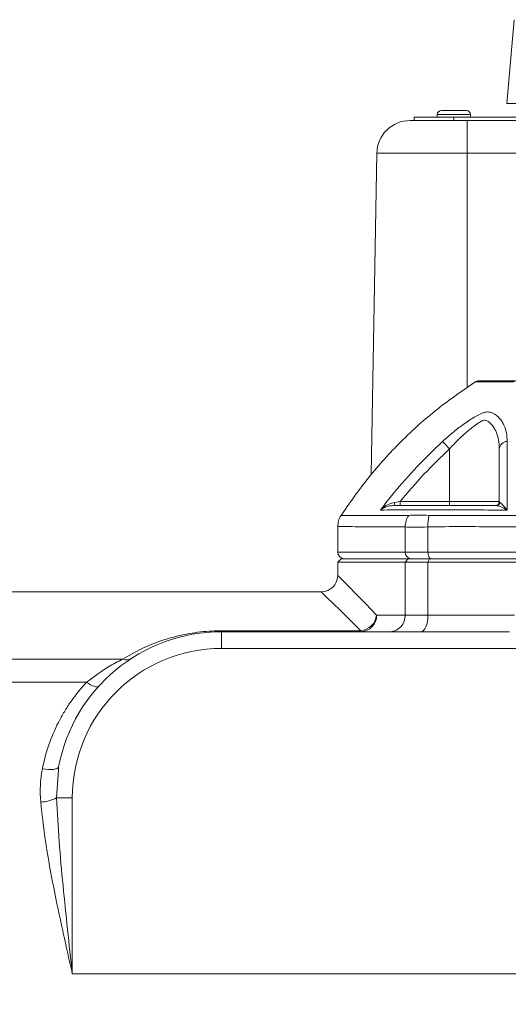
# Model space of a CAD drawing. Header units: millimetres. Extents: x 197 to 1079, y -127 to 860.
# Tile 23 of 28: x 881 to 955, y 710 to 858. Entities that reach past the tile are written whole.
import ezdxf

# ---------------------------------------------------------------- set-up
doc = ezdxf.new("R2010")
doc.units = ezdxf.units.MM

# ---------------------------------------------------------------- blocks, each defined once
blk = doc.blocks.new('SW_CENTERMARKSYMBOL_12')
at = {"color": 0, "linetype": 'Continuous', "lineweight": 0}
for p, q in [((0, 5), (0, 45.5)), ((0, 0), (0, 2.5)), ((-5, 0), (-45.5, 0)), ((0, 0), (-2.5, 0)), ((0, 0), (2.5, 0)), ((0, 0), (0, -2.5)), ((5, 0), (45.5, 0)), ((0, -5), (0, -45.5))]:
    blk.add_line(p, q, dxfattribs=at)

msp = doc.modelspace()

# ---------------------------------------------------------------- linework, layer by layer
at = {"color": 7, "linetype": 'Continuous', "lineweight": 15}
for p, q in [((955.68, 858.3), (954.57, 845.67)), ((954.57, 845.67), (958.43, 845.67)), ((944.07, 844.02), (944.07, 843.62)), ((944.67, 844.62), (948.47, 844.62)), ((949.07, 843.62), (949.07, 844.02)), ((939.97, 843.12), (940.84, 843.12)), ((940.57, 843.12), (940.57, 843.62)), ((946.57, 843.62), (940.57, 843.62)), ((944.81, 843.12), (940.84, 843.12)), ((944.81, 843.12), (948.57, 843.12)), ((946.57, 843.12), (946.57, 843.62)), ((1026.57, 843.62), (946.57, 843.62)), ((948.57, 843.12), (1024.57, 843.12)), ((948.57, 843.12), (948.57, 838.21)), ((934.97, 838.21), (934.13, 789.79)), ((948.57, 838.21), (934.97, 838.21)), ((1024.57, 838.21), (948.57, 838.21)), ((945.92, 793.65), (945.92, 785.72)), ((937.64, 785.59), (938.46, 785.72)), ((938.46, 785.72), (938.46, 785.12)), ((938.46, 785.72), (945.92, 785.72)), ((945.92, 785.72), (953.42, 785.72)), ((945.92, 785.72), (945.92, 785.12)), ((953.42, 785.72), (953.52, 785.59)), ((929.07, 781.97), (929.07, 778.12)), ((939.23, 781.9), (939.23, 778.12)), ((942.67, 781.9), (942.67, 778.12)), ((929.57, 777.12), (929.07, 776.62)), ((929.57, 777.12), (939.68, 777.12)), ((939.23, 778.12), (942.67, 778.12)), ((939.68, 777.12), (939.23, 776.62)), ((939.68, 777.12), (942.89, 777.12)), ((942.67, 778.12), (1030.48, 778.12)), ((942.89, 777.12), (942.67, 776.62)), ((942.89, 777.12), (1030.26, 777.12)), ((929.07, 776.62), (929.07, 774.62)), ((939.23, 776.62), (929.07, 776.62)), ((939.23, 776.62), (939.23, 768.62)), ((942.67, 776.62), (939.23, 776.62)), ((942.67, 776.62), (942.67, 768.62)), ((1030.48, 776.62), (942.67, 776.62)), ((926.57, 772.12), (877.07, 772.12)), ((934.93, 768.62), (939.23, 768.62)), ((939.23, 768.62), (942.67, 768.62)), ((942.67, 768.62), (955.72, 768.62)), ((911.57, 766.12), (911.57, 766.27)), ((911.57, 766.27), (932.57, 766.27)), ((911.57, 766.12), (911.57, 763.62)), ((911.57, 766.12), (954.95, 766.12)), ((932.57, 766.12), (932.57, 766.27)), ((961.57, 763.62), (911.57, 763.62)), ((877.07, 761.97), (896.64, 761.97)), ((877.07, 758.52), (891.23, 758.52)), ((887.01, 745.78), (886.98, 745.28)), ((886.69, 741.12), (889.07, 741.12)), ((889.07, 741.12), (889.07, 714.62)), ((889.07, 714.62), (959.07, 714.62))]:
    msp.add_line(p, q, dxfattribs=at)
at = {"color": 8, "linetype": 'Continuous', "lineweight": 15}
for p, q in [((944.07, 844.02), (945.21, 844.02)), ((945.21, 844.02), (949.07, 844.02)), ((948.57, 838.21), (948.57, 802.86)), ((929.07, 778.12), (939.23, 778.12)), ((886.98, 745.28), (886.69, 741.12))]:
    msp.add_line(p, q, dxfattribs=at)
at = {"color": 7, "linetype": 'Continuous', "lineweight": 15, "flags": 128}
for points in [[(944.87, 794.79), (944.93, 794.72), (945.01, 794.63), (945.12, 794.51), (945.26, 794.37), (945.4, 794.21), (945.57, 794.03), (945.74, 793.84), (945.92, 793.65)], [(937.64, 785.59), (937.63, 785.49), (937.61, 785.4), (937.6, 785.32), (937.58, 785.25), (937.55, 785.2), (937.53, 785.16), (937.5, 785.13), (937.47, 785.12)], [(942.67, 778.12), (942.68, 777.93), (942.71, 777.74), (942.75, 777.57), (942.8, 777.42), (942.87, 777.29), (942.94, 777.2), (943.03, 777.14), (943.11, 777.12)], [(941.58, 766.12), (941.79, 766.17), (942, 766.31), (942.18, 766.54), (942.35, 766.85), (942.49, 767.23), (942.59, 767.67), (942.65, 768.13), (942.67, 768.62)], [(893.08, 757.94), (892.96, 757.86), (892.81, 757.83), (892.61, 757.84), (892.38, 757.9), (892.12, 757.99), (891.83, 758.14), (891.53, 758.31), (891.23, 758.52)], [(887.01, 745.78), (886.94, 745.65), (886.79, 745.54), (886.55, 745.45), (886.24, 745.39), (885.88, 745.37), (885.46, 745.37), (885.02, 745.41), (884.56, 745.47)]]:
    msp.add_lwpolyline(points, dxfattribs=at)
at = {"color": 8, "linetype": 'Continuous', "lineweight": 15, "flags": 128}
for points in [[(929.58, 783.61), (929.87, 783.61), (930.88, 783.62), (932.63, 783.63), (935.08, 783.64), (937.21, 783.64), (939.67, 783.65), (939.67, 783.65), (939.67, 783.65)], [(929.07, 774.62), (929.11, 774.59), (929.39, 774.3), (929.95, 773.73), (930.78, 772.87), (931.89, 771.73), (933.28, 770.31), (934.93, 768.62)], [(932.57, 766.27), (930.88, 767.92), (929.47, 769.3), (928.33, 770.41), (927.47, 771.25), (926.9, 771.81), (926.61, 772.09), (926.57, 772.12)]]:
    msp.add_lwpolyline(points, dxfattribs=at)
at = {"color": 7, "linetype": 'Continuous', "lineweight": 15}
for centre, radius, start, end in [((944.67, 844.02), 0.6, 90, 180), ((948.47, 844.02), 0.6, 0, 90), ((939.97, 838.12), 5, 90, 179), ((950.37, 802.92), 1, 89.9999, 122.6961), ((954.71, 793.49), 1.31, 94.8011, 172.6985), ((952.82, 785.72), 0.6, 270, 0), ((952.95, 785.7), 0.582, 270.8582, 348.79), ((942.5, 781.85), 3.27, 146.6828, 179.2533), ((948.51, 782.15), 5.85, 165.0976, 182.4557), ((930.07, 778.12), 1, 180, 270), ((940.18, 778.07), 0.953, 177.1036, 266.7751), ((926.57, 774.62), 2.5, 272.2268, 357.6015), ((932.5, 768.55), 2.43, 271.7795, 1.6743), ((932.23, 768.97), 2.72, 277.2716, 352.7278), ((936.85, 768.5), 2.38, 273.2253, 2.8966), ((911.57, 741.12), 25, 90, 169.2641), ((911.57, 741.12), 22.5, 90, 180), ((897.17, 763.5), 1.62, 251.2334, 301.1079), ((884.28, 745.3), 4.83, 270.3687, 299.9876)]:
    msp.add_arc(centre, radius, start, end, dxfattribs=at)
for points, knots in [([(949.98, 803.86), (947.96, 802.49), (943.95, 799.75), (938.54, 794.84), (933.61, 789.46), (930.85, 785.47), (929.46, 783.46)], [0, 0, 0, 0, 0.250452, 0.500119, 0.749727, 1, 1, 1, 1]), ([(950.37, 803.92), (950.37, 803.92), (950.86, 803.92), (952.32, 803.92), (952.92, 803.92), (954.01, 803.92), (954.41, 803.92), (955.26, 803.92), (955.71, 803.92), (956.19, 803.92)], [0, 0, 0, 0, 0.5, 0.5, 0.75, 0.75, 0.875, 0.875, 1, 1, 1, 1]), ([(944.87, 794.79), (945.37, 795.23), (946.36, 796.12), (947.98, 797.35), (949.48, 798.4), (950.46, 798.82), (950.82, 799.06), (950.82, 799.06)], [0, 0, 0, 0, 0.257235, 0.51415, 0.795826, 0.999992, 1, 1, 1, 1]), ([(953.42, 793.65), (953.42, 794.11), (953.38, 794.56), (953.23, 795.42), (953.12, 795.83), (952.87, 796.41), (952.77, 796.6), (952.55, 796.95), (952.43, 797.12), (952.15, 797.44), (952, 797.58), (951.74, 797.79), (951.65, 797.86), (951.45, 797.95), (951.35, 797.97), (951.13, 797.98), (951.02, 797.96), (950.85, 797.9), (950.79, 797.87), (950.68, 797.81), (950.63, 797.78), (950.35, 797.61), (950.13, 797.46), (949.67, 797.14), (949.45, 796.97), (948.99, 796.61), (948.76, 796.43), (948.3, 796.04), (948.08, 795.83), (947.63, 795.42), (947.41, 795.21), (946.76, 794.56), (946.33, 794.12), (945.92, 793.65)], [0, 0, 0, 0, 0.125, 0.125, 0.25, 0.25, 0.3125, 0.3125, 0.375, 0.375, 0.4375, 0.4375, 0.46875, 0.46875, 0.5, 0.5, 0.53125, 0.53125, 0.546875, 0.546875, 0.5625, 0.5625, 0.625, 0.625, 0.6875, 0.6875, 0.75, 0.75, 0.8125, 0.8125, 0.875, 0.875, 1, 1, 1, 1]), ([(950.82, 799.06), (950.95, 799.11), (951.09, 799.15), (951.37, 799.21), (951.5, 799.22), (951.78, 799.23), (951.92, 799.21), (952.19, 799.15), (952.32, 799.11), (952.46, 799.06)], [0, 0, 0, 0, 0.25, 0.25, 0.5, 0.5, 0.75, 0.75, 1, 1, 1, 1]), ([(952.46, 799.06), (952.85, 798.83), (953.18, 798.56), (953.6, 798.1), (953.72, 797.94), (953.94, 797.59), (954.04, 797.42), (954.29, 796.86), (954.41, 796.48), (954.57, 795.66), (954.6, 795.23), (954.6, 794.79)], [0, 0, 0, 0, 0.25, 0.25, 0.375, 0.375, 0.5, 0.5, 0.75, 0.75, 1, 1, 1, 1]), ([(935.5, 784.45), (936.16, 785.3), (937.91, 787.55), (940.99, 791.05), (943.57, 793.54), (944.87, 794.79)], [0, 0, 0, 0, 0.2292546, 0.6137278, 1, 1, 1, 1]), ([(945.92, 793.65), (944.61, 792.4), (941.98, 789.89), (939.64, 787.11), (938.46, 785.72)], [0, 0, 0, 0, 0.498755, 1, 1, 1, 1]), ([(953.42, 785.72), (953.42, 787.13), (953.42, 788.5), (953.42, 791.14), (953.42, 792.42), (953.42, 793.65)], [0, 0, 0, 0, 0.5, 0.5, 1, 1, 1, 1]), ([(954.6, 794.79), (954.6, 793.21), (954.59, 791.55), (954.59, 788.11), (954.59, 786.31), (954.59, 784.45)], [0, 0, 0, 0, 0.5, 0.5, 1, 1, 1, 1]), ([(935.5, 784.45), (935.51, 784.45), (935.6, 784.54), (935.99, 784.89), (936.67, 785.34), (937.36, 785.52), (937.64, 785.59)], [0, 0, 0, 0, 0.003547, 0.162049, 0.673326, 1, 1, 1, 1]), ([(937.47, 785.12), (937.22, 785.1), (936.56, 785.04), (935.94, 784.75), (935.59, 784.51), (935.51, 784.45), (935.5, 784.45)], [0, 0, 0, 0, 0.3265702, 0.8379343, 0.9964628, 1, 1, 1, 1]), ([(937.47, 785.12), (938.59, 785.12), (939.87, 785.12), (941.77, 785.12), (943.07, 785.12), (945.28, 785.12), (948.21, 785.12), (950.8, 785.12), (952.37, 785.12), (952.96, 785.12)], [0, 0, 0, 0, 0.400667, 0.458027, 0.51511, 0.648256, 0.783726, 0.919405, 1, 1, 1, 1]), ([(943.44, 784.47), (943.44, 784.47), (942.86, 784.47), (941.75, 784.5), (940.72, 784.5), (940.24, 784.47), (940.14, 784.47), (940.14, 784.47)], [0, 0, 0, 0, 0.000013, 0.405324, 0.848675, 0.999987, 1, 1, 1, 1]), ([(954.59, 784.45), (954.59, 784.45), (954.51, 784.5), (954.11, 784.73), (953.51, 785.03), (953.11, 785.1), (952.96, 785.12)], [0, 0, 0, 0, 0.003542, 0.117049, 0.640533, 1, 1, 1, 1]), ([(953.52, 785.59), (953.61, 785.51), (953.85, 785.32), (954.26, 784.85), (954.54, 784.52), (954.59, 784.45), (954.59, 784.45)], [0, 0, 0, 0, 0.3595666, 0.8829606, 0.9964519, 1, 1, 1, 1]), ([(929.57, 783.62), (929.57, 783.61), (929.37, 783.4), (929.16, 782.83), (929.11, 782.26), (929.09, 781.98)], [0, 0, 0, 0, 0.0034099, 0.5055657, 1, 1, 1, 1]), ([(940.14, 784.47), (940.14, 784.47), (940.09, 784.47), (938.34, 784.46), (936.9, 784.46), (935.5, 784.45)], [0, 0, 0, 0, 0.000005, 0.030885, 1, 1, 1, 1]), ([(939.67, 783.65), (939.67, 783.65), (939.7, 783.65), (939.73, 783.65), (939.76, 783.65)], [0, 0, 0, 0, 0.000297, 1, 1, 1, 1]), ([(939.76, 783.65), (940.16, 783.66), (940.96, 783.67), (942.22, 783.66), (942.86, 783.65)], [0, 0, 0, 0, 0.493126, 1, 1, 1, 1]), ([(942.86, 783.65), (942.92, 783.65), (942.98, 783.65), (943.04, 783.65), (943.04, 783.65), (943.04, 783.65), (943.04, 783.65)], [0, 0, 0, 0, 0.0002029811, 0.0002029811, 0.0002029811, 0.0002030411, 0.0002030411, 0.0002030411, 0.0002030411]), ([(943.04, 783.65), (943.1, 783.65), (943.15, 783.65), (943.26, 783.65), (943.42, 783.65), (943.79, 783.64), (944.54, 783.64), (946.04, 783.64), (947.34, 783.64), (949.95, 783.64), (951.71, 783.64), (957.06, 783.63), (960.66, 783.63), (967.94, 783.62), (971.61, 783.62), (977.18, 783.61), (979.05, 783.61), (981.86, 783.61), (982.8, 783.61), (984.68, 783.61), (985.63, 783.61), (990.36, 783.61), (994.1, 783.61), (1001.53, 783.62), (1005.2, 783.62), (1010.66, 783.63), (1012.47, 783.63), (1016.08, 783.63), (1017.88, 783.63), (1021.44, 783.64), (1023.2, 783.64), (1025.81, 783.64), (1026.68, 783.64), (1028.4, 783.64), (1029.26, 783.64), (1030.11, 783.65)], [0, 0, 0, 0, 0.001953, 0.001953, 0.003906, 0.007813, 0.015625, 0.03125, 0.0625, 0.0625, 0.125, 0.125, 0.25, 0.25, 0.375, 0.375, 0.4375, 0.4375, 0.46875, 0.46875, 0.5, 0.5, 0.625, 0.625, 0.75, 0.75, 0.8125, 0.8125, 0.875, 0.875, 0.9375, 0.9375, 0.96875, 0.96875, 1, 1, 1, 1]), ([(954.59, 784.45), (953.3, 784.45), (949.52, 784.46), (945.74, 784.47), (943.44, 784.47), (943.44, 784.47)], [0, 0, 0, 0, 0.341524, 0.999995, 1, 1, 1, 1]), ([(942.67, 781.9), (941.95, 781.88), (940.51, 781.85), (939.65, 781.88), (939.23, 781.9)], [0, 0, 0, 0, 0.506375, 1, 1, 1, 1]), ([(1030.48, 781.9), (1028.64, 781.93), (1024.98, 781.99), (1017.68, 781.88), (1008.51, 781.96), (997.4, 781.96), (986.15, 781.98), (974.91, 781.96), (963.81, 781.96), (954.8, 781.88), (947.79, 781.98), (944.38, 781.93), (942.67, 781.9)], [0, 0, 0, 0, 0.066774, 0.133567, 0.257132, 0.381092, 0.504657, 0.62822, 0.752177, 0.875741, 0.937879, 1, 1, 1, 1]), ([(896.64, 761.97), (897.6, 762.53), (899.5, 763.65), (902.3, 764.75), (904.76, 765.45), (907.06, 765.95), (909.4, 766.23), (911.08, 766.26), (911.57, 766.27)], [0, 0, 0, 0, 0.2523496, 0.504152, 0.6210588, 0.737802, 0.9234703, 1, 1, 1, 1]), ([(891.23, 758.52), (892.34, 759.35), (894.19, 760.74), (895.94, 761.62), (896.64, 761.97)], [0, 0, 0, 0, 0.596043, 1, 1, 1, 1]), ([(884.56, 745.47), (884.8, 746.71), (885.12, 747.91), (885.93, 750.24), (886.41, 751.37), (887.25, 753.01), (887.55, 753.55), (888.19, 754.61), (888.53, 755.13), (889.6, 756.65), (890.38, 757.61), (891.23, 758.52)], [0, 0, 0, 0, 0.25, 0.25, 0.5, 0.5, 0.625, 0.625, 0.75, 0.75, 1, 1, 1, 1]), ([(884.31, 740.48), (884.5, 738.34), (884.78, 736.19), (885.45, 731.89), (885.84, 729.73), (886.69, 725.42), (887.15, 723.26), (887.86, 720.03), (888.1, 718.95), (888.58, 716.79), (888.83, 715.7), (889.07, 714.62)], [0, 0, 0, 0, 0.25, 0.25, 0.5, 0.5, 0.75, 0.75, 0.875, 0.875, 1, 1, 1, 1]), ([(886.69, 741.12), (886.79, 738.92), (886.93, 736.71), (887.26, 732.3), (887.46, 730.09), (888.1, 723.46), (888.59, 719.04), (889.07, 714.62)], [0, 0, 0, 0, 0.25, 0.25, 0.5, 0.5, 1, 1, 1, 1])]:
    msp.add_open_spline(points, degree=3, knots=knots, dxfattribs=at)
at = {"color": 8, "linetype": 'Continuous', "lineweight": 15}
for points, knots in [([(955.67, 803.75), (955.66, 803.75), (955.55, 803.75), (955.21, 803.75), (954.49, 803.75), (953.27, 803.75), (951.88, 803.76), (950.71, 803.76), (949.97, 803.76), (949.87, 803.76), (949.83, 803.76)], [0, 0, 0, 0, 0.002023, 0.029092, 0.088166, 0.200661, 0.398102, 0.595545, 0.797776, 1, 1, 1, 1]), ([(939.23, 781.9), (938.37, 781.9), (936.66, 781.91), (934.26, 781.92), (932.07, 781.94), (930.34, 781.96), (929.26, 781.97), (929.15, 781.97), (929.09, 781.97)], [0, 0, 0, 0, 0.133153, 0.266799, 0.449516, 0.632233, 0.820259, 1, 1, 1, 1])]:
    msp.add_open_spline(points, degree=3, knots=knots, dxfattribs=at)
at = {"color": 7, "linetype": 'Continuous', "lineweight": 15}
msp.add_open_spline([(884.31, 740.48), (884.16, 742.17), (884.24, 743.83), (884.56, 745.47)], degree=3, dxfattribs=at)

# ---------------------------------------------------------------- block references
at = {"color": 7, "linetype": 'Continuous', "lineweight": 0}
msp.add_blockref('SW_CENTERMARKSYMBOL_12', (986.57, 672.12), dxfattribs=at)

doc.saveas('drawing.dxf')
